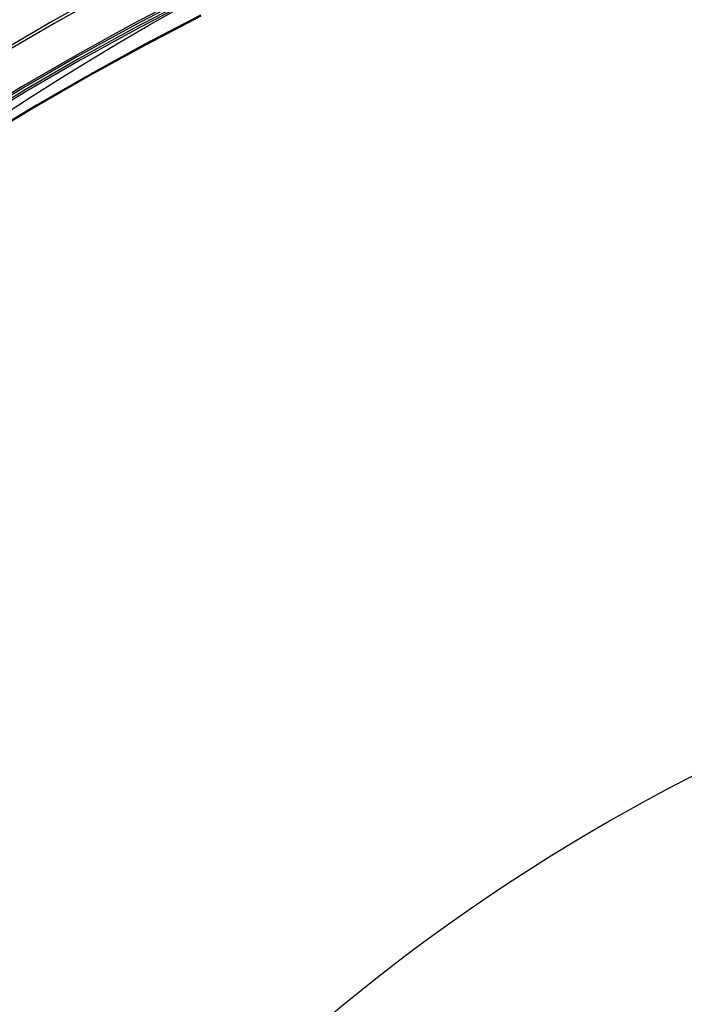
# Model space of a CAD drawing. Extents: x 112 to 670, y -274 to 273.
# Tile 30 of 84: x 279 to 327, y 88 to 159. Entities that reach past the tile are written whole.
import ezdxf

# ---------------------------------------------------------------- set-up
doc = ezdxf.new("R2010")
doc.units = 0
doc.layers.add('PREDEFINITO', color=7, linetype='CONTINUOUS')

msp = doc.modelspace()

# ---------------------------------------------------------------- linework, layer by layer
at = {"layer": 'PREDEFINITO'}
for p, q in [((285.099, 161.421, 171.271), (281.048, 159.161, 171.271)), ((285.208, 161.256, 170.107), (281.161, 158.999, 170.107)), ((290.797, 161.025, 150.127), (286.76, 158.908, 150.13)), ((290.867, 160.912, 148.951), (286.832, 158.798, 148.955)), ((290.967, 160.775, 87.95), (286.94, 158.659, 87.962)), ((291.045, 160.65, 89.124), (287.02, 158.537, 89.135)), ((281.048, 159.161, 171.271), (277.044, 156.814, 171.272)), ((291.705, 159.58, 104.856), (287.703, 157.492, 104.866)), ((291.713, 159.557, 128.848), (287.711, 157.471, 128.854)), ((291.731, 159.537, 106.039), (287.731, 157.451, 106.049)), ((291.74, 159.515, 127.665), (287.738, 157.43, 127.671)), ((281.161, 158.999, 170.107), (277.161, 156.656, 170.107)), ((286.76, 158.908, 150.13), (282.767, 156.705, 150.134)), ((286.832, 158.798, 148.955), (282.842, 156.597, 148.958)), ((286.94, 158.659, 87.962), (282.956, 156.458, 87.974)), ((287.02, 158.537, 89.135), (283.039, 156.339, 89.147)), ((287.703, 157.492, 104.866), (283.745, 155.319, 104.875)), ((287.711, 157.471, 128.854), (283.752, 155.3, 128.861)), ((287.731, 157.451, 106.049), (283.773, 155.279, 106.059)), ((287.738, 157.43, 127.671), (283.781, 155.26, 127.678)), ((282.767, 156.705, 150.134), (278.82, 154.416, 150.137)), ((282.842, 156.597, 148.958), (278.898, 154.312, 148.962)), ((282.956, 156.458, 87.974), (279.019, 154.172, 87.987)), ((283.039, 156.339, 89.147), (279.104, 154.055, 89.159)), ((283.745, 155.319, 104.875), (279.832, 153.062, 104.886)), ((283.752, 155.3, 128.861), (279.838, 153.045, 128.867)), ((283.773, 155.279, 106.059), (279.861, 153.022, 106.069)), ((283.781, 155.26, 127.678), (279.868, 153.006, 127.685)), ((278.82, 154.416, 150.137), (274.921, 152.044, 150.141)), ((278.898, 154.312, 148.962), (275.001, 151.942, 148.965)), ((279.019, 154.172, 87.987), (275.13, 151.801, 87.999)), ((279.104, 154.055, 89.159), (275.218, 151.688, 89.172)), ((279.832, 153.062, 104.886), (275.967, 150.721, 104.896)), ((279.838, 153.045, 128.867), (275.971, 150.706, 128.874)), ((279.861, 153.022, 106.069), (275.997, 150.683, 106.079)), ((279.868, 153.006, 127.685), (276.002, 150.668, 127.692))]:
    msp.add_line(p, q, dxfattribs=at)
for centre, radius in [((390, -18.831, 7.436), 255.559), ((390, -18.831, 20.802), 255.036), ((390, -18.831, -7.573), 253.393), ((390, -18.831, 28.418), 252.871), ((390, -18.831, -9.141), 252.497), ((390, -18.831, -11.306), 247.793), ((391, -17.718, 17.96), 240), ((391, -17.718, 2.96), 240), ((390, -18.831, -11.306), 239.953), ((390, -18.831, 36.408), 239.729), ((391, -25.718, -6.04), 240), ((390, -18.831, 41.336), 225.317), ((390, -18.831, 46.189), 204.858), ((390, -18.831, 54.552), 138.551)]:
    msp.add_circle(centre, radius, dxfattribs=at)
msp.add_arc((391, -17.718, -12.04), 240, 93.82255, 156.65585, dxfattribs=at)
at = {"layer": 'PREDEFINITO', "extrusion": (-0.001089, -0.00086602, 0.999999)}
msp.add_arc((391.208, -25.586, 225.253), 229.53, 89.99053, 167.03804, dxfattribs=at)
at = {"layer": 'PREDEFINITO', "extrusion": (-0.001065, -0.000846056, 0.999999)}
msp.add_arc((391.14, -25.639, 224.171), 229.12, 89.97517, 167.00238, dxfattribs=at)

doc.saveas('drawing.dxf')
